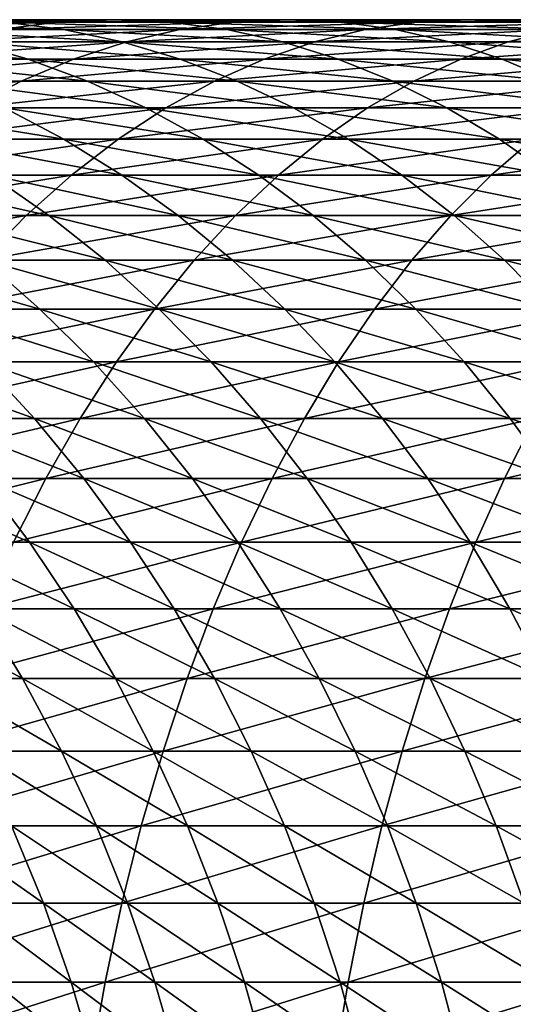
# Model space of a CAD drawing. Header units: metres. Extents: x -410 to 15, y -15 to 15.
# Tile 24 of 256: x -387.29 to -383.83, y 3.35 to 10.25. Entities that reach past the tile are written whole.
import ezdxf

# ---------------------------------------------------------------- set-up
doc = ezdxf.new("R2010")
doc.units = ezdxf.units.M
doc.layers.add('solid_508382', color=7, linetype='CONTINUOUS')

msp = doc.modelspace()

# ---------------------------------------------------------------- linework, layer by layer
at = {"layer": 'solid_508382'}
for points in [[(-388.635529, 10.180694, 142.982391), (-387.423035, 10.180694, 144.108826), (-387.027588, 10.232658, 143.665634)], [(-388.222595, 10.232658, 142.555435), (-388.635529, 10.180694, 142.982391), (-387.027588, 10.232658, 143.665634)], [(-388.509644, 10.232658, 140.575302), (-387.393951, 10.232658, 141.698639), (-386.981018, 10.180694, 141.271683)], [(-388.079895, 10.180694, 140.165283), (-388.509644, 10.232658, 140.575302), (-386.981018, 10.180694, 141.271683)], [(-388.222595, 10.232658, 142.555435), (-387.027588, 10.232658, 143.665634), (-386.630798, 10.25, 143.220932)], [(-387.808258, 10.25, 142.127029), (-388.222595, 10.232658, 142.555435), (-386.630798, 10.25, 143.220932)], [(-387.808258, 10.25, 142.127029), (-386.630798, 10.25, 143.220932), (-386.234009, 10.232658, 142.776245)], [(-387.393951, 10.232658, 141.698639), (-387.808258, 10.25, 142.127029), (-386.234009, 10.232658, 142.776245)], [(-387.423035, 10.180694, 144.108826), (-386.166229, 10.180694, 145.185654), (-385.78891, 10.232658, 144.726929)], [(-387.027588, 10.232658, 143.665634), (-387.423035, 10.180694, 144.108826), (-385.78891, 10.232658, 144.726929)], [(-387.393951, 10.232658, 141.698639), (-386.234009, 10.232658, 142.776245), (-385.838562, 10.180694, 142.333054)], [(-386.981018, 10.180694, 141.271683), (-387.393951, 10.232658, 141.698639), (-385.838562, 10.180694, 142.333054)], [(-387.027588, 10.232658, 143.665634), (-385.78891, 10.232658, 144.726929), (-385.410309, 10.25, 144.266663)], [(-386.630798, 10.25, 143.220932), (-387.027588, 10.232658, 143.665634), (-385.410309, 10.25, 144.266663)], [(-386.630798, 10.25, 143.220932), (-385.410309, 10.25, 144.266663), (-385.031708, 10.232658, 143.806381)], [(-386.234009, 10.232658, 142.776245), (-386.630798, 10.25, 143.220932), (-385.031708, 10.232658, 143.806381)], [(-386.234009, 10.232658, 142.776245), (-385.031708, 10.232658, 143.806381), (-384.654388, 10.180694, 143.347656)], [(-385.838562, 10.180694, 142.333054), (-386.234009, 10.232658, 142.776245), (-384.654388, 10.180694, 143.347656)], [(-386.166229, 10.180694, 145.185654), (-384.867218, 10.180694, 146.211121), (-384.508606, 10.232658, 145.73761)], [(-385.78891, 10.232658, 144.726929), (-386.166229, 10.180694, 145.185654), (-384.508606, 10.232658, 145.73761)], [(-385.78891, 10.232658, 144.726929), (-384.508606, 10.232658, 145.73761), (-384.148804, 10.25, 145.262497)], [(-385.410309, 10.25, 144.266663), (-385.78891, 10.232658, 144.726929), (-384.148804, 10.25, 145.262497)], [(-385.410309, 10.25, 144.266663), (-384.148804, 10.25, 145.262497), (-383.789001, 10.232658, 144.787384)], [(-385.031708, 10.232658, 143.806381), (-385.410309, 10.25, 144.266663), (-383.789001, 10.232658, 144.787384)], [(-385.031708, 10.232658, 143.806381), (-383.789001, 10.232658, 144.787384), (-383.43042, 10.180694, 144.313873)], [(-384.654388, 10.180694, 143.347656), (-385.031708, 10.232658, 143.806381), (-383.43042, 10.180694, 144.313873)], [(-384.867218, 10.180694, 146.211121), (-383.528015, 10.180694, 147.183578), (-383.188751, 10.232658, 146.696045)], [(-384.508606, 10.232658, 145.73761), (-384.867218, 10.180694, 146.211121), (-383.188751, 10.232658, 146.696045)], [(-384.508606, 10.232658, 145.73761), (-383.188751, 10.232658, 146.696045), (-382.848328, 10.25, 146.206863)], [(-384.148804, 10.25, 145.262497), (-384.508606, 10.232658, 145.73761), (-382.848328, 10.25, 146.206863)], [(-384.148804, 10.25, 145.262497), (-382.848328, 10.25, 146.206863), (-382.507874, 10.232658, 145.717682)], [(-383.789001, 10.232658, 144.787384), (-384.148804, 10.25, 145.262497), (-382.507874, 10.232658, 145.717682)], [(-388.079895, 10.180694, 140.165283), (-386.981018, 10.180694, 141.271683), (-386.570892, 10.094279, 140.847626)], [(-387.653076, 10.094279, 139.758057), (-388.079895, 10.180694, 140.165283), (-386.570892, 10.094279, 140.847626)], [(-387.815796, 10.094279, 144.549026), (-386.540985, 10.094279, 145.641266), (-386.166229, 10.180694, 145.185654)], [(-387.423035, 10.180694, 144.108826), (-387.815796, 10.094279, 144.549026), (-386.166229, 10.180694, 145.185654)], [(-386.981018, 10.180694, 141.271683), (-385.838562, 10.180694, 142.333054), (-385.445801, 10.094279, 141.892853)], [(-386.570892, 10.094279, 140.847626), (-386.981018, 10.180694, 141.271683), (-385.445801, 10.094279, 141.892853)], [(-386.540985, 10.094279, 145.641266), (-385.223358, 10.094279, 146.681427), (-384.867218, 10.180694, 146.211121)], [(-386.166229, 10.180694, 145.185654), (-386.540985, 10.094279, 145.641266), (-384.867218, 10.180694, 146.211121)], [(-385.838562, 10.180694, 142.333054), (-384.654388, 10.180694, 143.347656), (-384.279602, 10.094279, 142.892044)], [(-385.445801, 10.094279, 141.892853), (-385.838562, 10.180694, 142.333054), (-384.279602, 10.094279, 142.892044)], [(-385.223358, 10.094279, 146.681427), (-383.865021, 10.094279, 147.667816), (-383.528015, 10.180694, 147.183578)], [(-384.867218, 10.180694, 146.211121), (-385.223358, 10.094279, 146.681427), (-383.528015, 10.180694, 147.183578)], [(-384.654388, 10.180694, 143.347656), (-383.43042, 10.180694, 144.313873), (-383.074249, 10.094279, 143.843582)], [(-384.279602, 10.094279, 142.892044), (-384.654388, 10.180694, 143.347656), (-383.074249, 10.094279, 143.843582)], [(-383.865021, 10.094279, 147.667816), (-382.468109, 10.094279, 148.598831), (-382.150879, 10.180694, 148.101456)], [(-383.528015, 10.180694, 147.183578), (-383.865021, 10.094279, 147.667816), (-382.150879, 10.180694, 148.101456)], [(-388.690613, 10.094279, 138.625885), (-387.653076, 10.094279, 139.758057), (-387.230591, 9.97371, 139.354965)], [(-388.252289, 9.97371, 138.240097), (-388.690613, 10.094279, 138.625885), (-387.230591, 9.97371, 139.354965)], [(-388.204529, 9.97371, 144.984711), (-386.911926, 9.97371, 146.092224), (-386.540985, 10.094279, 145.641266)], [(-387.815796, 10.094279, 144.549026), (-388.204529, 9.97371, 144.984711), (-386.540985, 10.094279, 145.641266)], [(-387.653076, 10.094279, 139.758057), (-386.570892, 10.094279, 140.847626), (-386.164948, 9.97371, 140.427902)], [(-387.230591, 9.97371, 139.354965), (-387.653076, 10.094279, 139.758057), (-386.164948, 9.97371, 140.427902)], [(-386.911926, 9.97371, 146.092224), (-385.575897, 9.97371, 147.146927), (-385.223358, 10.094279, 146.681427)], [(-386.540985, 10.094279, 145.641266), (-386.911926, 9.97371, 146.092224), (-385.223358, 10.094279, 146.681427)], [(-386.570892, 10.094279, 140.847626), (-385.445801, 10.094279, 141.892853), (-385.057037, 9.97371, 141.457169)], [(-386.164948, 9.97371, 140.427902), (-386.570892, 10.094279, 140.847626), (-385.057037, 9.97371, 141.457169)], [(-385.575897, 9.97371, 147.146927), (-384.198547, 9.97371, 148.147095), (-383.865021, 10.094279, 147.667816)], [(-385.223358, 10.094279, 146.681427), (-385.575897, 9.97371, 147.146927), (-383.865021, 10.094279, 147.667816)], [(-385.445801, 10.094279, 141.892853), (-384.279602, 10.094279, 142.892044), (-383.908691, 9.97371, 142.441086)], [(-385.057037, 9.97371, 141.457169), (-385.445801, 10.094279, 141.892853), (-383.908691, 9.97371, 142.441086)], [(-384.279602, 10.094279, 142.892044), (-383.074249, 10.094279, 143.843582), (-382.72171, 9.97371, 143.378082)], [(-383.908691, 9.97371, 142.441086), (-384.279602, 10.094279, 142.892044), (-382.72171, 9.97371, 143.378082)], [(-384.198547, 9.97371, 148.147095), (-382.782135, 9.97371, 149.091125), (-382.468109, 10.094279, 148.598831)], [(-383.865021, 10.094279, 147.667816), (-384.198547, 9.97371, 148.147095), (-382.468109, 10.094279, 148.598831)], [(-388.587982, 9.819392, 145.414444), (-387.277802, 9.819392, 146.537018), (-386.911926, 9.97371, 146.092224)], [(-388.204529, 9.97371, 144.984711), (-388.587982, 9.819392, 145.414444), (-386.911926, 9.97371, 146.092224)], [(-388.252289, 9.97371, 138.240097), (-387.230591, 9.97371, 139.354965), (-386.813904, 9.819392, 138.957413)], [(-387.819977, 9.819392, 137.859604), (-388.252289, 9.97371, 138.240097), (-386.813904, 9.819392, 138.957413)], [(-387.277802, 9.819392, 146.537018), (-385.923584, 9.819392, 147.606049), (-385.575897, 9.97371, 147.146927)], [(-386.911926, 9.97371, 146.092224), (-387.277802, 9.819392, 146.537018), (-385.575897, 9.97371, 147.146927)], [(-387.230591, 9.97371, 139.354965), (-386.164948, 9.97371, 140.427902), (-385.764557, 9.819392, 140.013931)], [(-386.813904, 9.819392, 138.957413), (-387.230591, 9.97371, 139.354965), (-385.764557, 9.819392, 140.013931)], [(-386.164948, 9.97371, 140.427902), (-385.057037, 9.97371, 141.457169), (-384.673615, 9.819392, 141.027435)], [(-385.764557, 9.819392, 140.013931), (-386.164948, 9.97371, 140.427902), (-384.673615, 9.819392, 141.027435)], [(-385.923584, 9.819392, 147.606049), (-384.527527, 9.819392, 148.619812), (-384.198547, 9.97371, 148.147095)], [(-385.575897, 9.97371, 147.146927), (-385.923584, 9.819392, 147.606049), (-384.198547, 9.97371, 148.147095)], [(-385.057037, 9.97371, 141.457169), (-383.908691, 9.97371, 142.441086), (-383.542816, 9.819392, 141.996292)], [(-384.673615, 9.819392, 141.027435), (-385.057037, 9.97371, 141.457169), (-383.542816, 9.819392, 141.996292)], [(-384.527527, 9.819392, 148.619812), (-383.091858, 9.819392, 149.576675), (-382.782135, 9.97371, 149.091125)], [(-384.198547, 9.97371, 148.147095), (-384.527527, 9.819392, 148.619812), (-382.782135, 9.97371, 149.091125)], [(-383.908691, 9.97371, 142.441086), (-382.72171, 9.97371, 143.378082), (-382.374023, 9.819392, 142.918961)], [(-383.542816, 9.819392, 141.996292), (-383.908691, 9.97371, 142.441086), (-382.374023, 9.819392, 142.918961)], [(-388.964783, 9.631849, 145.836746), (-387.637329, 9.631849, 146.974121), (-387.277802, 9.819392, 146.537018)], [(-388.587982, 9.819392, 145.414444), (-388.964783, 9.631849, 145.836746), (-387.277802, 9.819392, 146.537018)], [(-387.819977, 9.819392, 137.859604), (-386.813904, 9.819392, 138.957413), (-386.404419, 9.631849, 138.566727)], [(-387.395111, 9.631849, 137.485672), (-387.819977, 9.819392, 137.859604), (-386.404419, 9.631849, 138.566727)], [(-387.637329, 9.631849, 146.974121), (-386.265259, 9.631849, 148.057236), (-385.923584, 9.819392, 147.606049)], [(-387.277802, 9.819392, 146.537018), (-387.637329, 9.631849, 146.974121), (-385.923584, 9.819392, 147.606049)], [(-386.813904, 9.819392, 138.957413), (-385.764557, 9.819392, 140.013931), (-385.371094, 9.631849, 139.607101)], [(-386.404419, 9.631849, 138.566727), (-386.813904, 9.819392, 138.957413), (-385.371094, 9.631849, 139.607101)], [(-386.265259, 9.631849, 148.057236), (-384.8508, 9.631849, 149.084366), (-384.527527, 9.819392, 148.619812)], [(-385.923584, 9.819392, 147.606049), (-386.265259, 9.631849, 148.057236), (-384.527527, 9.819392, 148.619812)], [(-385.764557, 9.819392, 140.013931), (-384.673615, 9.819392, 141.027435), (-384.296783, 9.631849, 140.605133)], [(-385.371094, 9.631849, 139.607101), (-385.764557, 9.819392, 140.013931), (-384.296783, 9.631849, 140.605133)], [(-384.8508, 9.631849, 149.084366), (-383.39621, 9.631849, 150.053848), (-383.091858, 9.819392, 149.576675)], [(-384.527527, 9.819392, 148.619812), (-384.8508, 9.631849, 149.084366), (-383.091858, 9.819392, 149.576675)], [(-384.673615, 9.819392, 141.027435), (-383.542816, 9.819392, 141.996292), (-383.183289, 9.631849, 141.559204)], [(-384.296783, 9.631849, 140.605133), (-384.673615, 9.819392, 141.027435), (-383.183289, 9.631849, 141.559204)], [(-388.341583, 9.631849, 136.365692), (-387.395111, 9.631849, 137.485672), (-386.979156, 9.411716, 137.119583)], [(-387.911255, 9.411716, 136.016602), (-388.341583, 9.631849, 136.365692), (-386.979156, 9.411716, 137.119583)], [(-387.989349, 9.411716, 147.402054), (-386.599792, 9.411716, 148.498978), (-386.265259, 9.631849, 148.057236)], [(-387.637329, 9.631849, 146.974121), (-387.989349, 9.411716, 147.402054), (-386.265259, 9.631849, 148.057236)], [(-387.395111, 9.631849, 137.485672), (-386.404419, 9.631849, 138.566727), (-386.00351, 9.411716, 138.184219)], [(-386.979156, 9.411716, 137.119583), (-387.395111, 9.631849, 137.485672), (-386.00351, 9.411716, 138.184219)], [(-386.599792, 9.411716, 148.498978), (-385.167328, 9.411716, 149.539185), (-384.8508, 9.631849, 149.084366)], [(-386.265259, 9.631849, 148.057236), (-386.599792, 9.411716, 148.498978), (-384.8508, 9.631849, 149.084366)], [(-386.404419, 9.631849, 138.566727), (-385.371094, 9.631849, 139.607101), (-384.98587, 9.411716, 139.208801)], [(-386.00351, 9.411716, 138.184219), (-386.404419, 9.631849, 138.566727), (-384.98587, 9.411716, 139.208801)], [(-385.371094, 9.631849, 139.607101), (-384.296783, 9.631849, 140.605133), (-383.927887, 9.411716, 140.191681)], [(-384.98587, 9.411716, 139.208801), (-385.371094, 9.631849, 139.607101), (-383.927887, 9.411716, 140.191681)], [(-385.167328, 9.411716, 149.539185), (-383.694214, 9.411716, 150.521011), (-383.39621, 9.631849, 150.053848)], [(-384.8508, 9.631849, 149.084366), (-385.167328, 9.411716, 149.539185), (-383.39621, 9.631849, 150.053848)], [(-384.296783, 9.631849, 140.605133), (-383.183289, 9.631849, 141.559204), (-382.831268, 9.411716, 141.131256)], [(-383.927887, 9.411716, 140.191681), (-384.296783, 9.631849, 140.605133), (-382.831268, 9.411716, 141.131256)], [(-388.332611, 9.159735, 147.819382), (-386.926025, 9.159735, 148.929749), (-386.599792, 9.411716, 148.498978)], [(-387.989349, 9.411716, 147.402054), (-388.332611, 9.159735, 147.819382), (-386.599792, 9.411716, 148.498978)], [(-387.911255, 9.411716, 136.016602), (-386.979156, 9.411716, 137.119583), (-386.573517, 9.159735, 136.762573)], [(-387.491608, 9.159735, 135.676178), (-387.911255, 9.411716, 136.016602), (-386.573517, 9.159735, 136.762573)], [(-386.979156, 9.411716, 137.119583), (-386.00351, 9.411716, 138.184219), (-385.612518, 9.159735, 137.811203)], [(-386.573517, 9.159735, 136.762573), (-386.979156, 9.411716, 137.119583), (-385.612518, 9.159735, 137.811203)], [(-386.926025, 9.159735, 148.929749), (-385.475983, 9.159735, 149.982727), (-385.167328, 9.411716, 149.539185)], [(-386.599792, 9.411716, 148.498978), (-386.926025, 9.159735, 148.929749), (-385.167328, 9.411716, 149.539185)], [(-386.00351, 9.411716, 138.184219), (-384.98587, 9.411716, 139.208801), (-384.610199, 9.159735, 138.820374)], [(-385.612518, 9.159735, 137.811203), (-386.00351, 9.411716, 138.184219), (-384.610199, 9.159735, 138.820374)], [(-385.475983, 9.159735, 149.982727), (-383.984802, 9.159735, 150.976593), (-383.694214, 9.411716, 150.521011)], [(-385.167328, 9.411716, 149.539185), (-385.475983, 9.159735, 149.982727), (-383.694214, 9.411716, 150.521011)], [(-384.98587, 9.411716, 139.208801), (-383.927887, 9.411716, 140.191681), (-383.568115, 9.159735, 139.788467)], [(-384.610199, 9.159735, 138.820374), (-384.98587, 9.411716, 139.208801), (-383.568115, 9.159735, 139.788467)], [(-383.984802, 9.159735, 150.976593), (-382.454895, 9.159735, 151.90976), (-382.182831, 9.411716, 151.442871)], [(-383.694214, 9.411716, 150.521011), (-383.984802, 9.159735, 150.976593), (-382.182831, 9.411716, 151.442871)], [(-383.927887, 9.411716, 140.191681), (-382.831268, 9.411716, 141.131256), (-382.488007, 9.159735, 140.713928)], [(-383.568115, 9.159735, 139.788467), (-383.927887, 9.411716, 140.191681), (-382.488007, 9.159735, 140.713928)], [(-388.666016, 8.87676, 148.224701), (-387.242859, 8.87676, 149.348129), (-386.926025, 9.159735, 148.929749)], [(-388.332611, 9.159735, 147.819382), (-388.666016, 8.87676, 148.224701), (-386.926025, 9.159735, 148.929749)], [(-388.365295, 9.159735, 134.553787), (-387.491608, 9.159735, 135.676178), (-387.084045, 8.87676, 135.345551)], [(-387.944794, 8.87676, 134.239807), (-388.365295, 9.159735, 134.553787), (-387.084045, 8.87676, 135.345551)], [(-387.491608, 9.159735, 135.676178), (-386.573517, 9.159735, 136.762573), (-386.179565, 8.87676, 136.415833)], [(-387.084045, 8.87676, 135.345551), (-387.491608, 9.159735, 135.676178), (-386.179565, 8.87676, 136.415833)], [(-387.242859, 8.87676, 149.348129), (-385.775757, 8.87676, 150.413498), (-385.475983, 9.159735, 149.982727)], [(-386.926025, 9.159735, 148.929749), (-387.242859, 8.87676, 149.348129), (-385.475983, 9.159735, 149.982727)], [(-386.573517, 9.159735, 136.762573), (-385.612518, 9.159735, 137.811203), (-385.232819, 8.87676, 137.448914)], [(-386.179565, 8.87676, 136.415833), (-386.573517, 9.159735, 136.762573), (-385.232819, 8.87676, 137.448914)], [(-385.775757, 8.87676, 150.413498), (-384.267029, 8.87676, 151.419052), (-383.984802, 9.159735, 150.976593)], [(-385.475983, 9.159735, 149.982727), (-385.775757, 8.87676, 150.413498), (-383.984802, 9.159735, 150.976593)], [(-385.612518, 9.159735, 137.811203), (-384.610199, 9.159735, 138.820374), (-384.245331, 8.87676, 138.44313)], [(-385.232819, 8.87676, 137.448914), (-385.612518, 9.159735, 137.811203), (-384.245331, 8.87676, 138.44313)], [(-384.610199, 9.159735, 138.820374), (-383.568115, 9.159735, 139.788467), (-383.218719, 8.87676, 139.396881)], [(-384.245331, 8.87676, 138.44313), (-384.610199, 9.159735, 138.820374), (-383.218719, 8.87676, 139.396881)], [(-384.267029, 8.87676, 151.419052), (-382.719116, 8.87676, 152.36319), (-382.454895, 9.159735, 151.90976)], [(-383.984802, 9.159735, 150.976593), (-384.267029, 8.87676, 151.419052), (-382.454895, 9.159735, 151.90976)], [(-388.988373, 8.56375, 148.616608), (-387.549225, 8.56375, 149.752686), (-387.242859, 8.87676, 149.348129)], [(-388.666016, 8.87676, 148.224701), (-388.988373, 8.56375, 148.616608), (-387.242859, 8.87676, 149.348129)], [(-387.944794, 8.87676, 134.239807), (-387.084045, 8.87676, 135.345551), (-386.689941, 8.56375, 135.025848)], [(-387.538147, 8.56375, 133.936188), (-387.944794, 8.87676, 134.239807), (-386.689941, 8.56375, 135.025848)], [(-387.549225, 8.56375, 149.752686), (-386.065613, 8.56375, 150.830017), (-385.775757, 8.87676, 150.413498)], [(-387.242859, 8.87676, 149.348129), (-387.549225, 8.56375, 149.752686), (-385.775757, 8.87676, 150.413498)], [(-387.084045, 8.87676, 135.345551), (-386.179565, 8.87676, 136.415833), (-385.798615, 8.56375, 136.080566)], [(-386.689941, 8.56375, 135.025848), (-387.084045, 8.87676, 135.345551), (-385.798615, 8.56375, 136.080566)], [(-386.179565, 8.87676, 136.415833), (-385.232819, 8.87676, 137.448914), (-384.865662, 8.56375, 137.098618)], [(-385.798615, 8.56375, 136.080566), (-386.179565, 8.87676, 136.415833), (-384.865662, 8.56375, 137.098618)], [(-386.065613, 8.56375, 150.830017), (-384.539917, 8.56375, 151.846893), (-384.267029, 8.87676, 151.419052)], [(-385.775757, 8.87676, 150.413498), (-386.065613, 8.56375, 150.830017), (-384.267029, 8.87676, 151.419052)], [(-385.232819, 8.87676, 137.448914), (-384.245331, 8.87676, 138.44313), (-383.892548, 8.56375, 138.078369)], [(-384.865662, 8.56375, 137.098618), (-385.232819, 8.87676, 137.448914), (-383.892548, 8.56375, 138.078369)], [(-384.539917, 8.56375, 151.846893), (-382.974609, 8.56375, 152.801651), (-382.719116, 8.87676, 152.36319)], [(-384.267029, 8.87676, 151.419052), (-384.539917, 8.56375, 151.846893), (-382.719116, 8.87676, 152.36319)], [(-384.245331, 8.87676, 138.44313), (-383.218719, 8.87676, 139.396881), (-382.880859, 8.56375, 139.018234)], [(-383.892548, 8.56375, 138.078369), (-384.245331, 8.87676, 138.44313), (-382.880859, 8.56375, 139.018234)], [(-388.341919, 8.56375, 132.813339), (-387.538147, 8.56375, 133.936188), (-387.14679, 8.221763, 133.643982)], [(-387.939148, 8.221763, 132.537079), (-388.341919, 8.56375, 132.813339), (-387.14679, 8.221763, 133.643982)], [(-387.844116, 8.221763, 150.142044), (-386.344604, 8.221763, 151.230911), (-386.065613, 8.56375, 150.830017)], [(-387.549225, 8.56375, 149.752686), (-387.844116, 8.221763, 150.142044), (-386.065613, 8.56375, 150.830017)], [(-387.538147, 8.56375, 133.936188), (-386.689941, 8.56375, 135.025848), (-386.310638, 8.221763, 134.71817)], [(-387.14679, 8.221763, 133.643982), (-387.538147, 8.56375, 133.936188), (-386.310638, 8.221763, 134.71817)], [(-386.689941, 8.56375, 135.025848), (-385.798615, 8.56375, 136.080566), (-385.431976, 8.221763, 135.757889)], [(-386.310638, 8.221763, 134.71817), (-386.689941, 8.56375, 135.025848), (-385.431976, 8.221763, 135.757889)], [(-386.344604, 8.221763, 151.230911), (-384.802582, 8.221763, 152.258667), (-384.539917, 8.56375, 151.846893)], [(-386.065613, 8.56375, 150.830017), (-386.344604, 8.221763, 151.230911), (-384.539917, 8.56375, 151.846893)], [(-385.798615, 8.56375, 136.080566), (-384.865662, 8.56375, 137.098618), (-384.512268, 8.221763, 136.761459)], [(-385.431976, 8.221763, 135.757889), (-385.798615, 8.56375, 136.080566), (-384.512268, 8.221763, 136.761459)], [(-384.865662, 8.56375, 137.098618), (-383.892548, 8.56375, 138.078369), (-383.553009, 8.221763, 137.727295)], [(-384.512268, 8.221763, 136.761459), (-384.865662, 8.56375, 137.098618), (-383.553009, 8.221763, 137.727295)], [(-384.802582, 8.221763, 152.258667), (-383.22052, 8.221763, 153.223648), (-382.974609, 8.56375, 152.801651)], [(-384.539917, 8.56375, 151.846893), (-384.802582, 8.221763, 152.258667), (-382.974609, 8.56375, 152.801651)], [(-383.892548, 8.56375, 138.078369), (-382.880859, 8.56375, 139.018234), (-382.555695, 8.221763, 138.653809)], [(-383.553009, 8.221763, 137.727295), (-383.892548, 8.56375, 138.078369), (-382.555695, 8.221763, 138.653809)], [(-388.126465, 7.851955, 150.514893), (-386.611755, 7.851955, 151.614792), (-386.344604, 8.221763, 151.230911)], [(-387.844116, 8.221763, 150.142044), (-388.126465, 7.851955, 150.514893), (-386.344604, 8.221763, 151.230911)], [(-387.939148, 8.221763, 132.537079), (-387.14679, 8.221763, 133.643982), (-386.772034, 7.851955, 133.364166)], [(-387.553436, 7.851955, 132.272552), (-387.939148, 8.221763, 132.537079), (-386.772034, 7.851955, 133.364166)], [(-387.14679, 8.221763, 133.643982), (-386.310638, 8.221763, 134.71817), (-385.947418, 7.851955, 134.423523)], [(-386.772034, 7.851955, 133.364166), (-387.14679, 8.221763, 133.643982), (-385.947418, 7.851955, 134.423523)], [(-386.611755, 7.851955, 151.614792), (-385.054108, 7.851955, 152.652969), (-384.802582, 8.221763, 152.258667)], [(-386.344604, 8.221763, 151.230911), (-386.611755, 7.851955, 151.614792), (-384.802582, 8.221763, 152.258667)], [(-386.310638, 8.221763, 134.71817), (-385.431976, 8.221763, 135.757889), (-385.080902, 7.851955, 135.448883)], [(-385.947418, 7.851955, 134.423523), (-386.310638, 8.221763, 134.71817), (-385.080902, 7.851955, 135.448883)], [(-385.431976, 8.221763, 135.757889), (-384.512268, 8.221763, 136.761459), (-384.173889, 7.851955, 136.438614)], [(-385.080902, 7.851955, 135.448883), (-385.431976, 8.221763, 135.757889), (-384.173889, 7.851955, 136.438614)], [(-385.054108, 7.851955, 152.652969), (-383.455994, 7.851955, 153.627747), (-383.22052, 8.221763, 153.223648)], [(-384.802582, 8.221763, 152.258667), (-385.054108, 7.851955, 152.652969), (-383.22052, 8.221763, 153.223648)], [(-384.512268, 8.221763, 136.761459), (-383.553009, 8.221763, 137.727295), (-383.227844, 7.851955, 137.391113)], [(-384.173889, 7.851955, 136.438614), (-384.512268, 8.221763, 136.761459), (-383.227844, 7.851955, 137.391113)], [(-388.395355, 7.45558, 150.869965), (-386.86618, 7.45558, 151.980392), (-386.611755, 7.851955, 151.614792)], [(-388.126465, 7.851955, 150.514893), (-388.395355, 7.45558, 150.869965), (-386.611755, 7.851955, 151.614792)], [(-388.290375, 7.851955, 131.150421), (-387.553436, 7.851955, 132.272552), (-387.186127, 7.45558, 132.02063)], [(-387.913239, 7.45558, 130.913452), (-388.290375, 7.851955, 131.150421), (-387.186127, 7.45558, 132.02063)], [(-387.553436, 7.851955, 132.272552), (-386.772034, 7.851955, 133.364166), (-386.415161, 7.45558, 133.097687)], [(-387.186127, 7.45558, 132.02063), (-387.553436, 7.851955, 132.272552), (-386.415161, 7.45558, 133.097687)], [(-386.86618, 7.45558, 151.980392), (-385.29364, 7.45558, 153.028488), (-385.054108, 7.851955, 152.652969)], [(-386.611755, 7.851955, 151.614792), (-386.86618, 7.45558, 151.980392), (-385.054108, 7.851955, 152.652969)], [(-386.772034, 7.851955, 133.364166), (-385.947418, 7.851955, 134.423523), (-385.601501, 7.45558, 134.142914)], [(-386.415161, 7.45558, 133.097687), (-386.772034, 7.851955, 133.364166), (-385.601501, 7.45558, 134.142914)], [(-385.947418, 7.851955, 134.423523), (-385.080902, 7.851955, 135.448883), (-384.746552, 7.45558, 135.154617)], [(-385.601501, 7.45558, 134.142914), (-385.947418, 7.851955, 134.423523), (-384.746552, 7.45558, 135.154617)], [(-385.29364, 7.45558, 153.028488), (-383.680237, 7.45558, 154.012573), (-383.455994, 7.851955, 153.627747)], [(-385.054108, 7.851955, 152.652969), (-385.29364, 7.45558, 153.028488), (-383.455994, 7.851955, 153.627747)], [(-385.080902, 7.851955, 135.448883), (-384.173889, 7.851955, 136.438614), (-383.851624, 7.45558, 136.131149)], [(-384.746552, 7.45558, 135.154617), (-385.080902, 7.851955, 135.448883), (-383.851624, 7.45558, 136.131149)], [(-384.173889, 7.851955, 136.438614), (-383.227844, 7.851955, 137.391113), (-382.918213, 7.45558, 137.070953)], [(-383.851624, 7.45558, 136.131149), (-384.173889, 7.851955, 136.438614), (-382.918213, 7.45558, 137.070953)], [(-388.649902, 7.033977, 151.206055), (-387.106995, 7.033977, 152.326447), (-386.86618, 7.45558, 151.980392)], [(-388.395355, 7.45558, 150.869965), (-388.649902, 7.033977, 151.206055), (-386.86618, 7.45558, 151.980392)], [(-387.913239, 7.45558, 130.913452), (-387.186127, 7.45558, 132.02063), (-386.83847, 7.033977, 131.782166)], [(-387.556244, 7.033977, 130.689148), (-387.913239, 7.45558, 130.913452), (-386.83847, 7.033977, 131.782166)], [(-387.186127, 7.45558, 132.02063), (-386.415161, 7.45558, 133.097687), (-386.077332, 7.033977, 132.845459)], [(-386.83847, 7.033977, 131.782166), (-387.186127, 7.45558, 132.02063), (-386.077332, 7.033977, 132.845459)], [(-387.106995, 7.033977, 152.326447), (-385.520355, 7.033977, 153.383942), (-385.29364, 7.45558, 153.028488)], [(-386.86618, 7.45558, 151.980392), (-387.106995, 7.033977, 152.326447), (-385.29364, 7.45558, 153.028488)], [(-386.415161, 7.45558, 133.097687), (-385.601501, 7.45558, 134.142914), (-385.274109, 7.033977, 133.877319)], [(-386.077332, 7.033977, 132.845459), (-386.415161, 7.45558, 133.097687), (-385.274109, 7.033977, 133.877319)], [(-385.601501, 7.45558, 134.142914), (-384.746552, 7.45558, 135.154617), (-384.430054, 7.033977, 134.876068)], [(-385.274109, 7.033977, 133.877319), (-385.601501, 7.45558, 134.142914), (-384.430054, 7.033977, 134.876068)], [(-385.520355, 7.033977, 153.383942), (-383.892517, 7.033977, 154.376846), (-383.680237, 7.45558, 154.012573)], [(-385.29364, 7.45558, 153.028488), (-385.520355, 7.033977, 153.383942), (-383.680237, 7.45558, 154.012573)], [(-384.746552, 7.45558, 135.154617), (-383.851624, 7.45558, 136.131149), (-383.5466, 7.033977, 135.840118)], [(-384.430054, 7.033977, 134.876068), (-384.746552, 7.45558, 135.154617), (-383.5466, 7.033977, 135.840118)], [(-383.892517, 7.033977, 154.376846), (-382.226074, 7.033977, 155.303558), (-382.028625, 7.45558, 154.931046)], [(-383.680237, 7.45558, 154.012573), (-383.892517, 7.033977, 154.376846), (-382.028625, 7.45558, 154.931046)], [(-383.851624, 7.45558, 136.131149), (-382.918213, 7.45558, 137.070953), (-382.625092, 7.033977, 136.767899)], [(-383.5466, 7.033977, 135.840118), (-383.851624, 7.45558, 136.131149), (-382.625092, 7.033977, 136.767899)], [(-388.889191, 6.588573, 151.522049), (-387.333405, 6.588573, 152.651794), (-387.106995, 7.033977, 152.326447)], [(-388.649902, 7.033977, 151.206055), (-388.889191, 6.588573, 151.522049), (-387.106995, 7.033977, 152.326447)], [(-388.229584, 7.033977, 129.568192), (-387.556244, 7.033977, 130.689148), (-387.220642, 6.588573, 130.478271)], [(-387.885742, 6.588573, 129.370956), (-388.229584, 7.033977, 129.568192), (-387.220642, 6.588573, 130.478271)], [(-387.556244, 7.033977, 130.689148), (-386.83847, 7.033977, 131.782166), (-386.511566, 6.588573, 131.557968)], [(-387.220642, 6.588573, 130.478271), (-387.556244, 7.033977, 130.689148), (-386.511566, 6.588573, 131.557968)], [(-387.333405, 6.588573, 152.651794), (-385.733521, 6.588573, 153.718124), (-385.520355, 7.033977, 153.383942)], [(-387.106995, 7.033977, 152.326447), (-387.333405, 6.588573, 152.651794), (-385.520355, 7.033977, 153.383942)], [(-386.83847, 7.033977, 131.782166), (-386.077332, 7.033977, 132.845459), (-385.759705, 6.588573, 132.608307)], [(-386.511566, 6.588573, 131.557968), (-386.83847, 7.033977, 131.782166), (-385.759705, 6.588573, 132.608307)], [(-386.077332, 7.033977, 132.845459), (-385.274109, 7.033977, 133.877319), (-384.966278, 6.588573, 133.627594)], [(-385.759705, 6.588573, 132.608307), (-386.077332, 7.033977, 132.845459), (-384.966278, 6.588573, 133.627594)], [(-385.733521, 6.588573, 153.718124), (-384.092072, 6.588573, 154.719315), (-383.892517, 7.033977, 154.376846)], [(-385.520355, 7.033977, 153.383942), (-385.733521, 6.588573, 153.718124), (-383.892517, 7.033977, 154.376846)], [(-385.274109, 7.033977, 133.877319), (-384.430054, 7.033977, 134.876068), (-384.132507, 6.588573, 134.614197)], [(-384.966278, 6.588573, 133.627594), (-385.274109, 7.033977, 133.877319), (-384.132507, 6.588573, 134.614197)], [(-384.430054, 7.033977, 134.876068), (-383.5466, 7.033977, 135.840118), (-383.259796, 6.588573, 135.566498)], [(-384.132507, 6.588573, 134.614197), (-384.430054, 7.033977, 134.876068), (-383.259796, 6.588573, 135.566498)], [(-384.092072, 6.588573, 154.719315), (-382.411713, 6.588573, 155.653763), (-382.226074, 7.033977, 155.303558)], [(-383.892517, 7.033977, 154.376846), (-384.092072, 6.588573, 154.719315), (-382.226074, 7.033977, 155.303558)], [(-387.885742, 6.588573, 129.370956), (-387.220642, 6.588573, 130.478271), (-386.907501, 6.120875, 130.281525)], [(-387.564972, 6.120875, 129.186951), (-387.885742, 6.588573, 129.370956), (-386.907501, 6.120875, 130.281525)], [(-387.544647, 6.120875, 152.955338), (-385.932373, 6.120875, 154.029907), (-385.733521, 6.588573, 153.718124)], [(-387.333405, 6.588573, 152.651794), (-387.544647, 6.120875, 152.955338), (-385.733521, 6.588573, 153.718124)], [(-387.220642, 6.588573, 130.478271), (-386.511566, 6.588573, 131.557968), (-386.206604, 6.120875, 131.348801)], [(-386.907501, 6.120875, 130.281525), (-387.220642, 6.588573, 130.478271), (-386.206604, 6.120875, 131.348801)], [(-386.511566, 6.588573, 131.557968), (-385.759705, 6.588573, 132.608307), (-385.463409, 6.120875, 132.387054)], [(-386.206604, 6.120875, 131.348801), (-386.511566, 6.588573, 131.557968), (-385.463409, 6.120875, 132.387054)], [(-385.932373, 6.120875, 154.029907), (-384.278259, 6.120875, 155.038834), (-384.092072, 6.588573, 154.719315)], [(-385.733521, 6.588573, 153.718124), (-385.932373, 6.120875, 154.029907), (-384.092072, 6.588573, 154.719315)], [(-385.759705, 6.588573, 132.608307), (-384.966278, 6.588573, 133.627594), (-384.679077, 6.120875, 133.394623)], [(-385.463409, 6.120875, 132.387054), (-385.759705, 6.588573, 132.608307), (-384.679077, 6.120875, 133.394623)], [(-384.966278, 6.588573, 133.627594), (-384.132507, 6.588573, 134.614197), (-383.854919, 6.120875, 134.369873)], [(-384.679077, 6.120875, 133.394623), (-384.966278, 6.588573, 133.627594), (-383.854919, 6.120875, 134.369873)], [(-384.278259, 6.120875, 155.038834), (-382.58493, 6.120875, 155.980515), (-382.411713, 6.588573, 155.653763)], [(-384.092072, 6.588573, 154.719315), (-384.278259, 6.120875, 155.038834), (-382.411713, 6.588573, 155.653763)], [(-384.132507, 6.588573, 134.614197), (-383.259796, 6.588573, 135.566498), (-382.992249, 6.120875, 135.311218)], [(-383.854919, 6.120875, 134.369873), (-384.132507, 6.588573, 134.614197), (-382.992249, 6.120875, 135.311218)], [(-388.177917, 6.120875, 128.066849), (-387.564972, 6.120875, 129.186951), (-387.268311, 5.632467, 129.016785)], [(-387.874695, 5.632467, 127.90873), (-388.177917, 6.120875, 128.066849), (-387.268311, 5.632467, 129.016785)], [(-387.73999, 5.632467, 153.236038), (-386.116302, 5.632467, 154.318222), (-385.932373, 6.120875, 154.029907)], [(-387.544647, 6.120875, 152.955338), (-387.73999, 5.632467, 153.236038), (-385.932373, 6.120875, 154.029907)], [(-387.564972, 6.120875, 129.186951), (-386.907501, 6.120875, 130.281525), (-386.61795, 5.632467, 130.099579)], [(-387.268311, 5.632467, 129.016785), (-387.564972, 6.120875, 129.186951), (-386.61795, 5.632467, 130.099579)], [(-386.907501, 6.120875, 130.281525), (-386.206604, 6.120875, 131.348801), (-385.924591, 5.632467, 131.155365)], [(-386.61795, 5.632467, 130.099579), (-386.907501, 6.120875, 130.281525), (-385.924591, 5.632467, 131.155365)], [(-386.206604, 6.120875, 131.348801), (-385.463409, 6.120875, 132.387054), (-385.189362, 5.632467, 132.182449)], [(-385.924591, 5.632467, 131.155365), (-386.206604, 6.120875, 131.348801), (-385.189362, 5.632467, 132.182449)], [(-386.116302, 5.632467, 154.318222), (-384.450439, 5.632467, 155.33432), (-384.278259, 6.120875, 155.038834)], [(-385.932373, 6.120875, 154.029907), (-386.116302, 5.632467, 154.318222), (-384.278259, 6.120875, 155.038834)], [(-385.463409, 6.120875, 132.387054), (-384.679077, 6.120875, 133.394623), (-384.413483, 5.632467, 133.179169)], [(-385.189362, 5.632467, 132.182449), (-385.463409, 6.120875, 132.387054), (-384.413483, 5.632467, 133.179169)], [(-384.679077, 6.120875, 133.394623), (-383.854919, 6.120875, 134.369873), (-383.598206, 5.632467, 134.143921)], [(-384.413483, 5.632467, 133.179169), (-384.679077, 6.120875, 133.394623), (-383.598206, 5.632467, 134.143921)], [(-384.450439, 5.632467, 155.33432), (-382.745087, 5.632467, 156.282669), (-382.58493, 6.120875, 155.980515)], [(-384.278259, 6.120875, 155.038834), (-384.450439, 5.632467, 155.33432), (-382.58493, 6.120875, 155.980515)], [(-383.854919, 6.120875, 134.369873), (-382.992249, 6.120875, 135.311218), (-382.744812, 5.632467, 135.07515)], [(-383.598206, 5.632467, 134.143921), (-383.854919, 6.120875, 134.369873), (-382.744812, 5.632467, 135.07515)], [(-387.918793, 5.125, 153.49295), (-386.284637, 5.125, 154.582123), (-386.116302, 5.632467, 154.318222)], [(-387.73999, 5.632467, 153.236038), (-387.918793, 5.125, 153.49295), (-386.116302, 5.632467, 154.318222)], [(-387.874695, 5.632467, 127.90873), (-387.268311, 5.632467, 129.016785), (-386.996826, 5.125, 128.861038)], [(-387.597137, 5.125, 127.764015), (-387.874695, 5.632467, 127.90873), (-386.996826, 5.125, 128.861038)], [(-387.268311, 5.632467, 129.016785), (-386.61795, 5.632467, 130.099579), (-386.352905, 5.125, 129.933044)], [(-386.996826, 5.125, 128.861038), (-387.268311, 5.632467, 129.016785), (-386.352905, 5.125, 129.933044)], [(-386.61795, 5.632467, 130.099579), (-385.924591, 5.632467, 131.155365), (-385.666443, 5.125, 130.978317)], [(-386.352905, 5.125, 129.933044), (-386.61795, 5.632467, 130.099579), (-385.666443, 5.125, 130.978317)], [(-386.284637, 5.125, 154.582123), (-384.608032, 5.125, 155.604767), (-384.450439, 5.632467, 155.33432)], [(-386.116302, 5.632467, 154.318222), (-386.284637, 5.125, 154.582123), (-384.450439, 5.632467, 155.33432)], [(-385.924591, 5.632467, 131.155365), (-385.189362, 5.632467, 132.182449), (-384.938568, 5.125, 131.995178)], [(-385.666443, 5.125, 130.978317), (-385.924591, 5.632467, 131.155365), (-384.938568, 5.125, 131.995178)], [(-385.189362, 5.632467, 132.182449), (-384.413483, 5.632467, 133.179169), (-384.17041, 5.125, 132.981979)], [(-384.938568, 5.125, 131.995178), (-385.189362, 5.632467, 132.182449), (-384.17041, 5.125, 132.981979)], [(-384.608032, 5.125, 155.604767), (-382.891693, 5.125, 156.559219), (-382.745087, 5.632467, 156.282669)], [(-384.450439, 5.632467, 155.33432), (-384.608032, 5.125, 155.604767), (-382.745087, 5.632467, 156.282669)], [(-384.413483, 5.632467, 133.179169), (-383.598206, 5.632467, 134.143921), (-383.36322, 5.125, 133.937119)], [(-384.17041, 5.125, 132.981979), (-384.413483, 5.632467, 133.179169), (-383.36322, 5.125, 133.937119)], [(-388.080444, 4.600192, 153.72522), (-386.436798, 4.600192, 154.820694), (-386.284637, 5.125, 154.582123)], [(-387.918793, 5.125, 153.49295), (-388.080444, 4.600192, 153.72522), (-386.284637, 5.125, 154.582123)], [(-387.597137, 5.125, 127.764015), (-386.996826, 5.125, 128.861038), (-386.751343, 4.600192, 128.72023)], [(-387.346222, 4.600192, 127.633186), (-387.597137, 5.125, 127.764015), (-386.751343, 4.600192, 128.72023)], [(-386.996826, 5.125, 128.861038), (-386.352905, 5.125, 129.933044), (-386.113312, 4.600192, 129.782501)], [(-386.751343, 4.600192, 128.72023), (-386.996826, 5.125, 128.861038), (-386.113312, 4.600192, 129.782501)], [(-386.436798, 4.600192, 154.820694), (-384.750488, 4.600192, 155.849258), (-384.608032, 5.125, 155.604767)], [(-386.284637, 5.125, 154.582123), (-386.436798, 4.600192, 154.820694), (-384.608032, 5.125, 155.604767)], [(-386.352905, 5.125, 129.933044), (-385.666443, 5.125, 130.978317), (-385.433075, 4.600192, 130.818268)], [(-386.113312, 4.600192, 129.782501), (-386.352905, 5.125, 129.933044), (-385.433075, 4.600192, 130.818268)], [(-385.666443, 5.125, 130.978317), (-384.938568, 5.125, 131.995178), (-384.711823, 4.600192, 131.825882)], [(-385.433075, 4.600192, 130.818268), (-385.666443, 5.125, 130.978317), (-384.711823, 4.600192, 131.825882)], [(-384.938568, 5.125, 131.995178), (-384.17041, 5.125, 132.981979), (-383.950653, 4.600192, 132.803711)], [(-384.711823, 4.600192, 131.825882), (-384.938568, 5.125, 131.995178), (-383.950653, 4.600192, 132.803711)], [(-384.750488, 4.600192, 155.849258), (-383.024231, 4.600192, 156.80925), (-382.891693, 5.125, 156.559219)], [(-384.608032, 5.125, 155.604767), (-384.750488, 4.600192, 155.849258), (-382.891693, 5.125, 156.559219)], [(-384.17041, 5.125, 132.981979), (-383.36322, 5.125, 133.937119), (-383.150818, 4.600192, 133.750168)], [(-383.950653, 4.600192, 132.803711), (-384.17041, 5.125, 132.981979), (-383.150818, 4.600192, 133.750168)], [(-388.224365, 4.059818, 153.932053), (-386.572296, 4.059818, 155.033142), (-386.436798, 4.600192, 154.820694)], [(-388.080444, 4.600192, 153.72522), (-388.224365, 4.059818, 153.932053), (-386.436798, 4.600192, 154.820694)], [(-387.896942, 4.600192, 126.523132), (-387.346222, 4.600192, 127.633186), (-387.122803, 4.059818, 127.516685)], [(-387.669006, 4.059818, 126.415695), (-387.896942, 4.600192, 126.523132), (-387.122803, 4.059818, 127.516685)], [(-387.346222, 4.600192, 127.633186), (-386.751343, 4.600192, 128.72023), (-386.532776, 4.059818, 128.594849)], [(-387.122803, 4.059818, 127.516685), (-387.346222, 4.600192, 127.633186), (-386.532776, 4.059818, 128.594849)], [(-386.751343, 4.600192, 128.72023), (-386.113312, 4.600192, 129.782501), (-385.899933, 4.059818, 129.648438)], [(-386.532776, 4.059818, 128.594849), (-386.751343, 4.600192, 128.72023), (-385.899933, 4.059818, 129.648438)], [(-386.572296, 4.059818, 155.033142), (-384.87735, 4.059818, 156.066971), (-384.750488, 4.600192, 155.849258)], [(-386.436798, 4.600192, 154.820694), (-386.572296, 4.059818, 155.033142), (-384.750488, 4.600192, 155.849258)], [(-386.113312, 4.600192, 129.782501), (-385.433075, 4.600192, 130.818268), (-385.225281, 4.059818, 130.675751)], [(-385.899933, 4.059818, 129.648438), (-386.113312, 4.600192, 129.782501), (-385.225281, 4.059818, 130.675751)], [(-385.433075, 4.600192, 130.818268), (-384.711823, 4.600192, 131.825882), (-384.509918, 4.059818, 131.675125)], [(-385.225281, 4.059818, 130.675751), (-385.433075, 4.600192, 130.818268), (-384.509918, 4.059818, 131.675125)], [(-384.87735, 4.059818, 156.066971), (-383.142242, 4.059818, 157.031876), (-383.024231, 4.600192, 156.80925)], [(-384.750488, 4.600192, 155.849258), (-384.87735, 4.059818, 156.066971), (-383.024231, 4.600192, 156.80925)], [(-384.711823, 4.600192, 131.825882), (-383.950653, 4.600192, 132.803711), (-383.754944, 4.059818, 132.644974)], [(-384.509918, 4.059818, 131.675125), (-384.711823, 4.600192, 131.825882), (-383.754944, 4.059818, 132.644974)], [(-383.950653, 4.600192, 132.803711), (-383.150818, 4.600192, 133.750168), (-382.96167, 4.059818, 133.583694)], [(-383.754944, 4.059818, 132.644974), (-383.950653, 4.600192, 132.803711), (-382.96167, 4.059818, 133.583694)], [(-388.350098, 3.505707, 154.112732), (-386.690704, 3.505707, 155.218735), (-386.572296, 4.059818, 155.033142)], [(-388.224365, 4.059818, 153.932053), (-388.350098, 3.505707, 154.112732), (-386.572296, 4.059818, 155.033142)], [(-387.669006, 4.059818, 126.415695), (-387.122803, 4.059818, 127.516685), (-386.927612, 3.505707, 127.414909)], [(-387.469879, 3.505707, 126.321846), (-387.669006, 4.059818, 126.415695), (-386.927612, 3.505707, 127.414909)], [(-387.122803, 4.059818, 127.516685), (-386.532776, 4.059818, 128.594849), (-386.341827, 3.505707, 128.485306)], [(-386.927612, 3.505707, 127.414909), (-387.122803, 4.059818, 127.516685), (-386.341827, 3.505707, 128.485306)], [(-386.690704, 3.505707, 155.218735), (-384.98819, 3.505707, 156.257172), (-384.87735, 4.059818, 156.066971)], [(-386.572296, 4.059818, 155.033142), (-386.690704, 3.505707, 155.218735), (-384.87735, 4.059818, 156.066971)], [(-386.532776, 4.059818, 128.594849), (-385.899933, 4.059818, 129.648438), (-385.713562, 3.505707, 129.531311)], [(-386.341827, 3.505707, 128.485306), (-386.532776, 4.059818, 128.594849), (-385.713562, 3.505707, 129.531311)], [(-385.899933, 4.059818, 129.648438), (-385.225281, 4.059818, 130.675751), (-385.043762, 3.505707, 130.551239)], [(-385.713562, 3.505707, 129.531311), (-385.899933, 4.059818, 129.648438), (-385.043762, 3.505707, 130.551239)], [(-385.225281, 4.059818, 130.675751), (-384.509918, 4.059818, 131.675125), (-384.333527, 3.505707, 131.543427)], [(-385.043762, 3.505707, 130.551239), (-385.225281, 4.059818, 130.675751), (-384.333527, 3.505707, 131.543427)], [(-384.98819, 3.505707, 156.257172), (-383.245361, 3.505707, 157.226379), (-383.142242, 4.059818, 157.031876)], [(-384.87735, 4.059818, 156.066971), (-384.98819, 3.505707, 156.257172), (-383.142242, 4.059818, 157.031876)], [(-384.509918, 4.059818, 131.675125), (-383.754944, 4.059818, 132.644974), (-383.583984, 3.505707, 132.506287)], [(-384.333527, 3.505707, 131.543427), (-384.509918, 4.059818, 131.675125), (-383.583984, 3.505707, 132.506287)], [(-388.457245, 2.939733, 154.266678), (-386.791534, 2.939733, 155.376846), (-386.690704, 3.505707, 155.218735)], [(-388.350098, 3.505707, 154.112732), (-388.457245, 2.939733, 154.266678), (-386.690704, 3.505707, 155.218735)], [(-387.469879, 3.505707, 126.321846), (-386.927612, 3.505707, 127.414909), (-386.761292, 2.939733, 127.328201)], [(-387.300232, 2.939733, 126.24189), (-387.469879, 3.505707, 126.321846), (-386.761292, 2.939733, 127.328201)], [(-386.927612, 3.505707, 127.414909), (-386.341827, 3.505707, 128.485306), (-386.179169, 2.939733, 128.391998)], [(-386.761292, 2.939733, 127.328201), (-386.927612, 3.505707, 127.414909), (-386.179169, 2.939733, 128.391998)], [(-386.791534, 2.939733, 155.376846), (-385.082611, 2.939733, 156.419205), (-384.98819, 3.505707, 156.257172)], [(-386.690704, 3.505707, 155.218735), (-386.791534, 2.939733, 155.376846), (-384.98819, 3.505707, 156.257172)], [(-386.341827, 3.505707, 128.485306), (-385.713562, 3.505707, 129.531311), (-385.554749, 2.939733, 129.431534)], [(-386.179169, 2.939733, 128.391998), (-386.341827, 3.505707, 128.485306), (-385.554749, 2.939733, 129.431534)], [(-385.713562, 3.505707, 129.531311), (-385.043762, 3.505707, 130.551239), (-384.889099, 2.939733, 130.44516)], [(-385.554749, 2.939733, 129.431534), (-385.713562, 3.505707, 129.531311), (-384.889099, 2.939733, 130.44516)], [(-385.082611, 2.939733, 156.419205), (-383.333191, 2.939733, 157.392075), (-383.245361, 3.505707, 157.226379)], [(-384.98819, 3.505707, 156.257172), (-385.082611, 2.939733, 156.419205), (-383.245361, 3.505707, 157.226379)], [(-385.043762, 3.505707, 130.551239), (-384.333527, 3.505707, 131.543427), (-384.183228, 2.939733, 131.431229)], [(-384.889099, 2.939733, 130.44516), (-385.043762, 3.505707, 130.551239), (-384.183228, 2.939733, 131.431229)], [(-384.333527, 3.505707, 131.543427), (-383.583984, 3.505707, 132.506287), (-383.438354, 2.939733, 132.388138)], [(-384.183228, 2.939733, 131.431229), (-384.333527, 3.505707, 131.543427), (-383.438354, 2.939733, 132.388138)]]:
    msp.add_3dface(points, dxfattribs=at)

doc.saveas('drawing.dxf')
